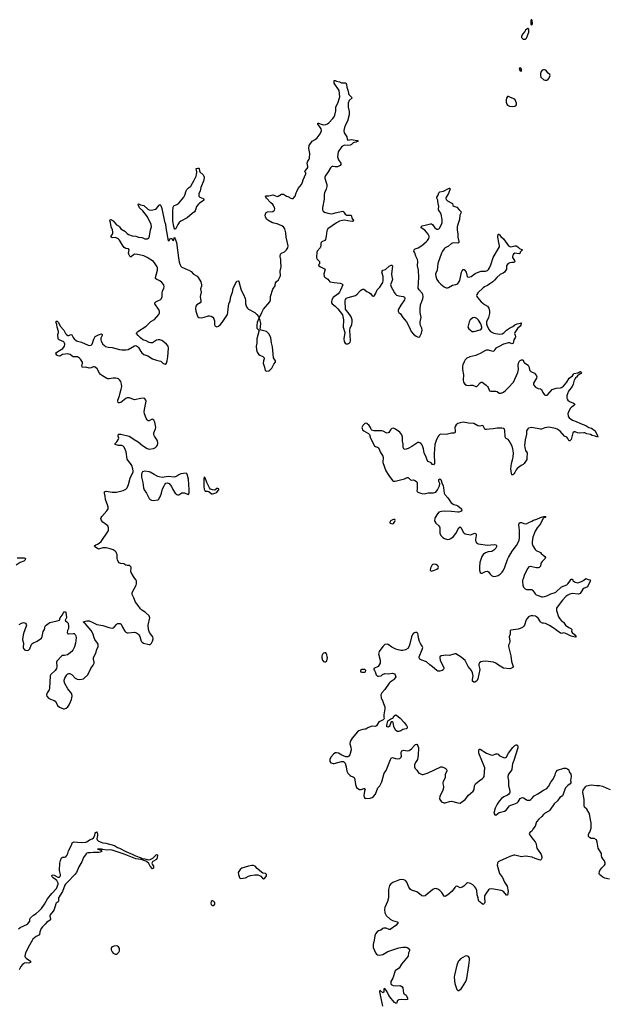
# Model space of a CAD drawing. Header units: inches. Extents: x 1682510 to 1839368, y 640758 to 791543.
# Tile 105 of 186: x 1757360 to 1768476, y 651976 to 670608. Entities that reach past the tile are written whole.
import ezdxf

# ---------------------------------------------------------------- set-up
doc = ezdxf.new("R2010")
doc.units = ezdxf.units.IN
doc.header["$MEASUREMENT"] = 0
for name, color, linetype in [('B7655', 7, 'Continuous'), ('B7656', 7, 'Continuous'), ('B7665', 7, 'Continuous'), ('B7666', 7, 'Continuous'), ('B7667', 7, 'Continuous')]:
    doc.layers.add(name, color=color, linetype=linetype)

msp = doc.modelspace()

# ---------------------------------------------------------------- linework, layer by layer
at = {"layer": 'B7655', "color": 6}
for points, elevation in [([(1757350, 659164), (1757392, 659188), (1757430, 659200), (1757470, 659190), (1757483, 659170), (1757488, 659150), (1757485, 659130), (1757430, 658994), (1757416, 658930), (1757414, 658874), (1757429, 658810), (1757428, 658730), (1757433, 658710), (1757450, 658687), (1757470, 658679), (1757510, 658674), (1757530, 658681), (1757550, 658702), (1757574, 658770), (1757590, 658796), (1757610, 658810), (1757692, 658848), (1757773, 658907), (1757785, 658935), (1757804, 659030), (1757827, 659070), (1757844, 659130), (1757858, 659150), (1757909, 659190), (1757930, 659199), (1758070, 659233), (1758112, 659248), (1758127, 659290), (1758162, 659338), (1758190, 659387), (1758210, 659407), (1758230, 659398), (1758244, 659290), (1758235, 659265), (1758218, 659250), (1758225, 659230), (1758250, 659215), (1758275, 659190), (1758286, 659130), (1758280, 659090), (1758262, 659050), (1758258, 659010), (1758270, 658988), (1758284, 658984), (1758370, 658995), (1758392, 658992), (1758410, 658976), (1758420, 658950), (1758428, 658910), (1758417, 658810), (1758398, 658742), (1758363, 658677), (1758345, 658655), (1758290, 658607), (1758261, 658590), (1758210, 658576), (1758170, 658575), (1758150, 658564), (1758062, 658470), (1758057, 658450), (1758063, 658370), (1758054, 658330), (1758029, 658290), (1757950, 658220), (1757936, 658190), (1757924, 657956), (1757914, 657926), (1757882, 657870), (1757868, 657830), (1757874, 657810), (1757907, 657767), (1757941, 657750), (1758010, 657725), (1758030, 657710), (1758047, 657687), (1758072, 657630), (1758110, 657599), (1758190, 657569), (1758210, 657567), (1758240, 657580), (1758272, 657608), (1758297, 657643), (1758323, 657697), (1758338, 657742), (1758351, 657810), (1758347, 657850), (1758330, 657877), (1758270, 657946), (1758215, 658050), (1758203, 658090), (1758202, 658110), (1758212, 658148), (1758250, 658214), (1758270, 658233), (1758290, 658238), (1758310, 658237), (1758351, 658211), (1758409, 658149), (1758447, 658130), (1758498, 658122), (1758565, 658135), (1758588, 658152), (1758649, 658210), (1758708, 658330), (1758749, 658391), (1758767, 658430), (1758771, 658450), (1758754, 658510), (1758756, 658530), (1758800, 658630), (1758817, 658690), (1758841, 658750), (1758841, 658790), (1758833, 658810), (1758780, 658880), (1758767, 658910), (1758750, 658982), (1758712, 659050), (1758600, 659180), (1758562, 659210), (1758581, 659219), (1758628, 659230), (1758671, 659230), (1758731, 659210), (1758822, 659162), (1758930, 659144), (1759045, 659105), (1759108, 659092), (1759130, 659098), (1759146, 659110), (1759190, 659165), (1759210, 659181), (1759230, 659185), (1759261, 659182), (1759279, 659170), (1759304, 659110), (1759350, 659036), (1759370, 659016), (1759390, 659006), (1759410, 659003), (1759530, 659020), (1759568, 659008), (1759590, 658991), (1759611, 658970), (1759630, 658938), (1759659, 658850), (1759674, 658830), (1759701, 658810), (1759810, 658785), (1759830, 658787), (1759852, 658808), (1759871, 658849), (1759884, 658890), (1759876, 658930), (1759815, 659010), (1759794, 659070), (1759793, 659150), (1759821, 659290), (1759816, 659310), (1759806, 659330), (1759736, 659396), (1759672, 659432), (1759642, 659462), (1759603, 659523), (1759550, 659585), (1759519, 659670), (1759487, 659730), (1759487, 659770), (1759560, 659910), (1759568, 659932), (1759572, 659970), (1759568, 659990), (1759562, 660000)], 700), ([(1757337, 653403), (1757370, 653430), (1757510, 653490), (1757551, 653550), (1757554, 653590), (1757566, 653610), (1757619, 653661), (1757670, 653696), (1757730, 653746), (1757770, 653788), (1757830, 653873), (1757885, 653970), (1757967, 654073), (1758054, 654166), (1758087, 654250), (1758087, 654270), (1758059, 654319), (1758040, 654340), (1757993, 654370), (1757976, 654390), (1757965, 654415), (1757973, 654427), (1758010, 654422), (1758069, 654389), (1758090, 654382), (1758110, 654385), (1758122, 654398), (1758129, 654410), (1758131, 654431), (1758115, 654510), (1758120, 654650), (1758130, 654696), (1758153, 654750), (1758170, 654759), (1758210, 654763), (1758230, 654770), (1758250, 654790), (1758269, 654830), (1758281, 654879), (1758339, 654990), (1758350, 655032), (1758370, 655045), (1758392, 655048), (1758450, 655047), (1758530, 655038), (1758610, 655047), (1758630, 655054), (1758680, 655090), (1758730, 655110), (1758754, 655126), (1758778, 655170), (1758790, 655221), (1758810, 655243), (1758823, 655223), (1758830, 655202), (1758831, 655170), (1758823, 655137), (1758821, 655110), (1758828, 655088), (1758850, 655065), (1758930, 655033), (1758990, 655026), (1759150, 654981), (1759210, 654945), (1759250, 654934), (1759366, 654866), (1759490, 654820), (1759549, 654789), (1759659, 654750), (1759678, 654738), (1759730, 654732), (1759790, 654713), (1759825, 654715), (1759853, 654727), (1759877, 654743), (1759950, 654813), (1759966, 654806), (1759963, 654750), (1759950, 654715), (1759881, 654679), (1759869, 654671), (1759859, 654650), (1759864, 654630), (1759889, 654590), (1759893, 654570), (1759890, 654550), (1759870, 654543), (1759830, 654588), (1759800, 654640), (1759759, 654679), (1759746, 654686), (1759656, 654716), (1759559, 654730), (1759339, 654819), (1759106, 654894), (1759070, 654898), (1759004, 654896), (1758932, 654908), (1758906, 654906), (1758906, 654910), (1758890, 654915), (1758850, 654915), (1758834, 654910), (1758882, 654902), (1758894, 654894), (1758912, 654870), (1758883, 654857), (1758854, 654850), (1758751, 654849), (1758690, 654840), (1758650, 654843), (1758630, 654837), (1758615, 654825), (1758567, 654753), (1758537, 654670), (1758481, 654579), (1758436, 654470), (1758403, 654430), (1758363, 654397), (1758311, 654330), (1758228, 654252), (1758212, 654230), (1758167, 654110), (1758092, 653990), (1758095, 653930), (1758090, 653918), (1758051, 653889), (1758043, 653877), (1758011, 653770), (1757990, 653738), (1757934, 653670), (1757929, 653650), (1757940, 653590), (1757933, 653570), (1757872, 653528), (1757840, 653490), (1757790, 653445), (1757767, 653410), (1757740, 653350), (1757732, 653288), (1757670, 653258), (1757610, 653208), (1757593, 653187), (1757543, 653097), (1757469, 652950), (1757457, 652890), (1757463, 652870), (1757480, 652850), (1757564, 652790), (1757566, 652770), (1757530, 652758), (1757490, 652761), (1757450, 652752), (1757415, 652730), (1757380, 652690), (1757349, 652630)], 600)]:
    msp.add_lwpolyline(points, dxfattribs=dict(at, elevation=elevation))
at = {"layer": 'B7655', "color": 6, "elevation": 700}
msp.add_lwpolyline([(1759190, 653083), (1759143, 653077), (1759115, 653065), (1759099, 653050), (1759089, 653030), (1759088, 653010), (1759106, 652970), (1759130, 652942), (1759164, 652923), (1759190, 652924), (1759210, 652936), (1759234, 652966), (1759245, 652990), (1759249, 653030), (1759230, 653064), (1759210, 653078)], close=True, dxfattribs=at)
at = {"layer": 'B7656', "color": 6, "elevation": 700}
for points in [[(1760000, 665673), (1759954, 665694), (1759931, 665711), (1759928, 665730), (1759967, 665870), (1759965, 665910), (1759959, 665930), (1759911, 666010), (1759892, 666030), (1759770, 666109), (1759710, 666140), (1759590, 666163), (1759530, 666168), (1759510, 666161), (1759470, 666122), (1759450, 666123), (1759425, 666170), (1759421, 666190), (1759430, 666250), (1759420, 666270), (1759370, 666281), (1759339, 666299), (1759302, 666342), (1759250, 666433), (1759230, 666457), (1759212, 666470), (1759170, 666487), (1759110, 666482), (1759090, 666490), (1759090, 666510), (1759116, 666550), (1759124, 666570), (1759124, 666590), (1759114, 666634), (1759091, 666690), (1759080, 666770), (1759067, 666810), (1759070, 666818), (1759090, 666825), (1759110, 666816), (1759130, 666800), (1759190, 666727), (1759230, 666705), (1759247, 666690), (1759275, 666650), (1759347, 666607), (1759390, 666561), (1759421, 666541), (1759490, 666521), (1759554, 666514), (1759610, 666494), (1759670, 666489), (1759690, 666482), (1759730, 666459), (1759770, 666462), (1759800, 666480), (1759810, 666490), (1759818, 666510), (1759835, 666630), (1759851, 666690), (1759847, 666730), (1759775, 666875), (1759690, 666990), (1759628, 667050), (1759608, 667090), (1759603, 667117), (1759610, 667121), (1759646, 667106), (1759710, 667090), (1759784, 667024), (1759810, 667010), (1759850, 667002), (1759930, 667020), (1759950, 667036), (1760000, 667096)], [(1760000, 665105), (1759998, 665110), (1759976, 665150), (1759927, 665210), (1759915, 665230), (1759916, 665250), (1759932, 665270), (1760000, 665303)], [(1760000, 664550), (1759982, 664550), (1759950, 664542), (1759870, 664496), (1759832, 664492), (1759810, 664498), (1759750, 664532), (1759690, 664553), (1759645, 664585), (1759598, 664630), (1759572, 664670), (1759575, 664690), (1759594, 664706), (1759750, 664806), (1759842, 664898), (1759910, 664935), (1759991, 665029), (1760000, 665046)], [(1759562, 660000), (1759556, 660010), (1759510, 660070), (1759467, 660150), (1759463, 660177), (1759471, 660230), (1759466, 660250), (1759450, 660269), (1759430, 660279), (1759390, 660280), (1759370, 660285), (1759330, 660310), (1759270, 660318), (1759237, 660330), (1759207, 660390), (1759203, 660410), (1759202, 660490), (1759194, 660514), (1759187, 660530), (1759168, 660548), (1759130, 660574), (1759070, 660598), (1758995, 660615), (1758930, 660612), (1758850, 660591), (1758830, 660599), (1758781, 660630), (1758773, 660650), (1758797, 660670), (1758830, 660683), (1758860, 660700), (1758904, 660736), (1759032, 660928), (1759039, 660950), (1759042, 660970), (1759040, 660990), (1759024, 661030), (1759004, 661050), (1758930, 661097), (1758905, 661130), (1758892, 661170), (1758898, 661190), (1758911, 661209), (1759010, 661315), (1759031, 661350), (1759033, 661390), (1759028, 661410), (1758980, 661530), (1758978, 661590), (1758964, 661650), (1758967, 661673), (1758978, 661682), (1758996, 661684), (1759110, 661666), (1759190, 661669), (1759318, 661702), (1759370, 661726), (1759392, 661748), (1759420, 661810), (1759449, 661931), (1759504, 662050), (1759506, 662070), (1759501, 662110), (1759478, 662170), (1759455, 662210), (1759405, 662270), (1759394, 662290), (1759371, 662431), (1759362, 662462), (1759337, 662517), (1759318, 662538), (1759292, 662552), (1759230, 662553), (1759164, 662570), (1759163, 662590), (1759197, 662623), (1759229, 662670), (1759232, 662690), (1759221, 662730), (1759221, 662750), (1759238, 662762), (1759270, 662764), (1759430, 662726), (1759462, 662710), (1759523, 662663), (1759600, 662620), (1759682, 662550), (1759770, 662494), (1759790, 662486), (1759810, 662484), (1759890, 662494), (1759926, 662510), (1759949, 662530), (1759966, 662554), (1759976, 662590), (1759975, 662610), (1759961, 662650), (1759907, 662727), (1759899, 662750), (1759900, 662790), (1759931, 662869), (1759934, 662890), (1759931, 662931), (1759916, 662990), (1759895, 663030), (1759881, 663041), (1759870, 663047), (1759850, 663041), (1759810, 663015), (1759790, 663018), (1759770, 663035), (1759752, 663070), (1759722, 663150), (1759717, 663190), (1759720, 663230), (1759750, 663390), (1759746, 663410), (1759730, 663434), (1759710, 663444), (1759650, 663442), (1759530, 663417), (1759510, 663419), (1759437, 663450), (1759410, 663454), (1759390, 663451), (1759370, 663440), (1759270, 663365), (1759250, 663356), (1759230, 663360), (1759225, 663365), (1759218, 663390), (1759218, 663410), (1759248, 663490), (1759260, 663550), (1759282, 663618), (1759291, 663670), (1759286, 663710), (1759270, 663759), (1759250, 663792), (1759230, 663810), (1759210, 663819), (1759170, 663826), (1759130, 663825), (1759050, 663811), (1759030, 663812), (1759010, 663818), (1758926, 663866), (1758891, 663891), (1758870, 663919), (1758823, 664003), (1758790, 664036), (1758770, 664041), (1758750, 664037), (1758710, 664019), (1758672, 664012), (1758610, 664033), (1758549, 664029), (1758538, 664050), (1758548, 664110), (1758545, 664130), (1758510, 664187), (1758490, 664206), (1758450, 664227), (1758370, 664231), (1758350, 664241), (1758313, 664273), (1758290, 664282), (1758270, 664284), (1758170, 664270), (1758129, 664249), (1758110, 664244), (1758090, 664245), (1758061, 664261), (1758041, 664290), (1758053, 664310), (1758078, 664330), (1758174, 664386), (1758207, 664430), (1758216, 664470), (1758210, 664490), (1758195, 664510), (1758107, 664550), (1758089, 664569), (1758083, 664650), (1758094, 664690), (1758093, 664710), (1758070, 664789), (1758062, 664842), (1758049, 664870), (1758050, 664905), (1758070, 664901), (1758096, 664876), (1758126, 664806), (1758193, 664733), (1758229, 664670), (1758246, 664650), (1758270, 664634), (1758290, 664632), (1758330, 664650), (1758344, 664644), (1758354, 664634), (1758372, 664592), (1758388, 664570), (1758432, 664532), (1758450, 664523), (1758530, 664503), (1758653, 664447), (1758677, 664443), (1758710, 664448), (1758732, 664468), (1758759, 664561), (1758789, 664611), (1758810, 664627), (1758850, 664646), (1758910, 664663), (1758922, 664650), (1758920, 664630), (1758896, 664584), (1758892, 664550), (1758902, 664522), (1758934, 664470), (1758961, 664441), (1758986, 664426), (1759032, 664412), (1759110, 664405), (1759250, 664365), (1759290, 664361), (1759370, 664363), (1759409, 664370), (1759530, 664436), (1759550, 664440), (1759570, 664438), (1759590, 664426), (1759610, 664405), (1759650, 664331), (1759670, 664303), (1759710, 664274), (1759786, 664246), (1759870, 664192), (1759950, 664167), (1760000, 664155)], [(1760000, 661959), (1759970, 661966), (1759902, 662002), (1759830, 662048), (1759810, 662055), (1759730, 662065), (1759684, 662050), (1759671, 662030), (1759667, 662013), (1759662, 661950), (1759689, 661850), (1759702, 661750), (1759716, 661710), (1759757, 661650), (1759806, 661550), (1759829, 661529), (1759850, 661518), (1759890, 661510), (1759970, 661524), (1759990, 661537), (1760000, 661554)], [(1757310, 660425), (1757408, 660428), (1757442, 660422), (1757467, 660410), (1757464, 660390), (1757436, 660364), (1757370, 660339), (1757295, 660285)]]:
    msp.add_lwpolyline(points, dxfattribs=at)
at = {"layer": 'B7665', "color": 6, "elevation": 700}
for points in [[(1768155, 660000), (1768159, 659990), (1768124, 659930), (1768101, 659879), (1768090, 659870), (1768038, 659850), (1768014, 659830), (1767964, 659750), (1767950, 659742), (1767930, 659739), (1767810, 659747), (1767770, 659738), (1767730, 659721), (1767689, 659691), (1767630, 659626), (1767528, 659492), (1767517, 659470), (1767514, 659430), (1767520, 659410), (1767554, 659310), (1767576, 659270), (1767610, 659234), (1767646, 659206), (1767684, 659150), (1767750, 659106), (1767787, 659087), (1767808, 659070), (1767797, 659030), (1767813, 659010), (1767860, 658970), (1767886, 658930), (1767870, 658925), (1767790, 658945), (1767690, 658992), (1767650, 659004), (1767610, 658992), (1767590, 658997), (1767450, 659102), (1767385, 659145), (1767310, 659182), (1767270, 659191), (1767250, 659188), (1767230, 659196), (1767210, 659216), (1767170, 659286), (1767140, 659310), (1767118, 659318), (1767070, 659327), (1767033, 659327), (1767010, 659321), (1766988, 659310), (1766960, 659280), (1766942, 659250), (1766910, 659150), (1766899, 659130), (1766873, 659107), (1766831, 659089), (1766790, 659078), (1766650, 659058), (1766638, 659042), (1766637, 658983), (1766624, 658950), (1766622, 658930), (1766635, 658850), (1766627, 658813), (1766610, 658770), (1766610, 658750), (1766653, 658570), (1766666, 658466), (1766690, 658390), (1766693, 658367), (1766686, 658350), (1766650, 658330), (1766630, 658327), (1766510, 658339), (1766415, 658395), (1766366, 658430), (1766321, 658450), (1766170, 658471), (1766114, 658466), (1766082, 658458), (1766059, 658441), (1766047, 658413), (1766047, 658390), (1766060, 658340), (1766062, 658310), (1766025, 658135), (1766014, 658106), (1766002, 658090), (1765970, 658074), (1765950, 658075), (1765927, 658090), (1765925, 658125), (1765937, 658190), (1765926, 658250), (1765906, 658290), (1765841, 658370), (1765790, 658480), (1765710, 658543), (1765610, 658606), (1765590, 658609), (1765570, 658604), (1765490, 658576), (1765410, 658582), (1765381, 658579), (1765332, 658568), (1765310, 658552), (1765306, 658530), (1765315, 658490), (1765339, 658430), (1765382, 658350), (1765386, 658330), (1765370, 658304), (1765350, 658293), (1765310, 658283), (1765270, 658280), (1765250, 658290), (1765170, 658361), (1765118, 658398), (1765054, 658454), (1764968, 658488), (1764931, 658510), (1764916, 658530), (1764917, 658550), (1764975, 658690), (1764984, 658730), (1764976, 658756), (1764943, 658803), (1764924, 658844), (1764903, 658910), (1764897, 658970), (1764891, 658990), (1764870, 659010), (1764850, 659013), (1764830, 659008), (1764810, 658997), (1764790, 658975), (1764769, 658930), (1764741, 658799), (1764727, 658753), (1764701, 658710), (1764658, 658682), (1764610, 658670), (1764570, 658671), (1764522, 658682), (1764478, 658698), (1764397, 658737), (1764330, 658783), (1764310, 658790), (1764270, 658786), (1764230, 658745), (1764160, 658650), (1764152, 658630), (1764149, 658610), (1764178, 658490), (1764182, 658430), (1764141, 658370), (1764062, 658330), (1764058, 658310), (1764074, 658294), (1764086, 658270), (1764103, 658210), (1764130, 658188), (1764150, 658183), (1764198, 658190), (1764225, 658215), (1764265, 658235), (1764332, 658232), (1764410, 658242), (1764451, 658230), (1764462, 658210), (1764474, 658170), (1764444, 658130), (1764424, 658110), (1764370, 658074), (1764350, 658053), (1764270, 657935), (1764210, 657872), (1764194, 657830), (1764200, 657770), (1764210, 657743), (1764223, 657723), (1764240, 657670), (1764267, 657607), (1764267, 657570), (1764249, 657451), (1764250, 657410), (1764257, 657383), (1764249, 657371), (1764238, 657362), (1764173, 657330), (1764149, 657311), (1764110, 657246), (1764090, 657231), (1764030, 657237), (1763990, 657227), (1763949, 657211), (1763910, 657185), (1763890, 657180), (1763850, 657179), (1763810, 657167), (1763775, 657150), (1763748, 657130), (1763650, 657014), (1763612, 656950), (1763604, 656904), (1763623, 656843), (1763629, 656790), (1763604, 656696), (1763584, 656670), (1763570, 656660), (1763550, 656657), (1763530, 656662), (1763453, 656693), (1763390, 656731), (1763350, 656738), (1763330, 656734), (1763295, 656710), (1763246, 656650), (1763230, 656610), (1763230, 656574), (1763247, 656547), (1763290, 656535), (1763310, 656535), (1763450, 656569), (1763488, 656568), (1763501, 656561), (1763517, 656537), (1763535, 656470), (1763550, 656390), (1763569, 656350), (1763610, 656305), (1763630, 656293), (1763670, 656284), (1763689, 656269), (1763696, 656256), (1763703, 656223), (1763710, 656137), (1763730, 656081), (1763757, 656057), (1763790, 656044), (1763817, 656043), (1763870, 656062), (1763890, 656061), (1763897, 656050), (1763881, 656010), (1763869, 655930), (1763878, 655898), (1763890, 655880), (1763910, 655870), (1763990, 655875), (1764030, 655888), (1764055, 655910), (1764090, 655956), (1764136, 656070), (1764173, 656110), (1764212, 656188), (1764255, 656350), (1764290, 656401), (1764373, 656607), (1764387, 656633), (1764410, 656644), (1764470, 656625), (1764510, 656624), (1764550, 656630), (1764578, 656650), (1764582, 656670), (1764575, 656730), (1764578, 656750), (1764590, 656770), (1764630, 656784), (1764690, 656774), (1764730, 656779), (1764775, 656810), (1764830, 656874), (1764850, 656891), (1764870, 656896), (1764890, 656870), (1764902, 656830), (1764897, 656690), (1764884, 656610), (1764848, 656550), (1764830, 656510), (1764826, 656470), (1764840, 656440), (1764873, 656410), (1764913, 656353), (1764930, 656341), (1764972, 656328), (1764990, 656328), (1765090, 656359), (1765330, 656467), (1765350, 656468), (1765410, 656445), (1765430, 656433), (1765442, 656410), (1765440, 656390), (1765410, 656330), (1765407, 656270), (1765401, 656250), (1765370, 656190), (1765366, 656170), (1765366, 656146), (1765377, 656097), (1765375, 656070), (1765364, 656030), (1765310, 655910), (1765304, 655870), (1765307, 655850), (1765339, 655810), (1765382, 655790), (1765410, 655790), (1765490, 655816), (1765530, 655821), (1765650, 655786), (1765690, 655782), (1765790, 655850), (1765850, 655934), (1765938, 656010), (1765957, 656043), (1765967, 656113), (1765982, 656150), (1766050, 656208), (1766116, 656250), (1766137, 656270), (1766148, 656290), (1766160, 656450), (1766049, 656729), (1766043, 656777), (1766050, 656804), (1766070, 656805), (1766190, 656726), (1766270, 656696), (1766310, 656691), (1766370, 656717), (1766390, 656719), (1766410, 656711), (1766430, 656687), (1766458, 656670), (1766510, 656647), (1766530, 656643), (1766550, 656647), (1766570, 656661), (1766605, 656730), (1766690, 656836), (1766730, 656873), (1766750, 656884), (1766770, 656887), (1766784, 656864), (1766785, 656830), (1766710, 656590), (1766685, 656530), (1766676, 656490), (1766670, 656422), (1766653, 656387), (1766607, 656333), (1766593, 656290), (1766592, 656270), (1766604, 656210), (1766604, 656150), (1766610, 656110), (1766629, 656050), (1766630, 655990), (1766624, 655970), (1766613, 655950), (1766590, 655932), (1766519, 655901), (1766475, 655870), (1766430, 655823), (1766390, 655761), (1766354, 655690), (1766331, 655591), (1766350, 655563), (1766370, 655557), (1766431, 655609), (1766530, 655634), (1766563, 655650), (1766604, 655710), (1766623, 655730), (1766650, 655746), (1766710, 655762), (1766769, 655791), (1766791, 655810), (1766830, 655868), (1766850, 655884), (1766870, 655889), (1766890, 655886), (1766939, 655850), (1766961, 655841), (1766990, 655838), (1767010, 655842), (1767030, 655852), (1767050, 655870), (1767090, 655921), (1767163, 655957), (1767270, 656030), (1767330, 656063), (1767362, 656098), (1767410, 656183), (1767447, 656230), (1767490, 656310), (1767497, 656350), (1767507, 656373), (1767535, 656405), (1767654, 656446), (1767690, 656444), (1767725, 656430), (1767750, 656411), (1767757, 656377), (1767784, 656330), (1767791, 656290), (1767779, 656210), (1767786, 656190), (1767785, 656170), (1767771, 656150), (1767730, 656119), (1767687, 656070), (1767653, 655990), (1767644, 655950), (1767630, 655924), (1767576, 655890), (1767535, 655825), (1767470, 655773), (1767390, 655652), (1767370, 655630), (1767290, 655587), (1767271, 655570), (1767240, 655530), (1767178, 655482), (1767139, 655430), (1767112, 655348), (1767069, 655291), (1767050, 655254), (1767011, 655229), (1766997, 655210), (1767005, 655190), (1767050, 655125), (1767114, 655050), (1767132, 655010), (1767136, 654964), (1767146, 654930), (1767228, 654810), (1767240, 654770), (1767236, 654744), (1767223, 654717), (1767210, 654707), (1767190, 654712), (1767110, 654735), (1767058, 654758), (1766973, 654773), (1766923, 654777), (1766850, 654770), (1766730, 654799), (1766710, 654800), (1766630, 654775), (1766550, 654733), (1766448, 654692), (1766410, 654670), (1766396, 654650), (1766390, 654610), (1766440, 654450), (1766494, 654374), (1766530, 654290), (1766583, 654210), (1766598, 654110), (1766590, 654042), (1766570, 654042), (1766510, 654110), (1766490, 654125), (1766470, 654133), (1766290, 654160), (1766250, 654154), (1766230, 654142), (1766214, 654126), (1766182, 654078), (1766155, 654030), (1766153, 653990), (1766158, 653910), (1766154, 653890), (1766130, 653868), (1766110, 653875), (1766045, 653930), (1766037, 653950), (1766034, 653990), (1766013, 654050), (1766005, 654130), (1765990, 654175), (1765970, 654201), (1765930, 654239), (1765890, 654264), (1765870, 654271), (1765830, 654273), (1765815, 654265), (1765760, 654210), (1765730, 654190), (1765710, 654184), (1765690, 654182), (1765650, 654204), (1765630, 654209), (1765610, 654204), (1765590, 654189), (1765543, 654117), (1765462, 654050), (1765410, 654014), (1765390, 654022), (1765349, 654090), (1765310, 654132), (1765270, 654158), (1765230, 654171), (1765199, 654161), (1765174, 654146), (1765030, 654032), (1764990, 654020), (1764970, 654027), (1764923, 654070), (1764870, 654105), (1764774, 654134), (1764750, 654150), (1764724, 654190), (1764681, 654290), (1764658, 654318), (1764630, 654334), (1764590, 654339), (1764546, 654334), (1764416, 654284), (1764381, 654259), (1764357, 654223), (1764339, 654150), (1764340, 654050), (1764335, 653990), (1764318, 653922), (1764267, 653810), (1764262, 653770), (1764267, 653710), (1764290, 653658), (1764367, 653590), (1764410, 653562), (1764500, 653540), (1764515, 653530), (1764511, 653511), (1764478, 653470), (1764370, 653392), (1764350, 653392), (1764290, 653419), (1764250, 653419), (1764230, 653411), (1764190, 653379), (1764170, 653370), (1764150, 653367), (1764122, 653350), (1764094, 653310), (1764078, 653270), (1764067, 653190), (1764044, 653110), (1764049, 653051), (1764070, 652992), (1764090, 652952), (1764110, 652924), (1764130, 652913), (1764169, 652909), (1764230, 652922), (1764326, 652974), (1764530, 653043), (1764610, 653056), (1764670, 653056), (1764690, 653051), (1764710, 653038), (1764736, 653010), (1764737, 652990), (1764713, 652950), (1764710, 652890), (1764581, 652739), (1764537, 652663), (1764486, 652630), (1764464, 652610), (1764416, 652470), (1764384, 652410), (1764378, 652390), (1764378, 652370), (1764388, 652350), (1764427, 652330), (1764470, 652326), (1764550, 652331), (1764570, 652327), (1764598, 652310), (1764611, 652290), (1764621, 652190), (1764633, 652173), (1764670, 652150), (1764679, 652139), (1764695, 652090), (1764696, 652070), (1764658, 652062), (1764590, 652067), (1764530, 652061), (1764510, 652050), (1764490, 651992), (1764470, 651996), (1764450, 652010), (1764385, 652085), (1764344, 652144), (1764310, 652213), (1764270, 652274), (1764251, 652269), (1764250, 652208), (1764230, 652194), (1764170, 652242), (1764166, 652214), (1764170, 652178), (1764222, 651942)], [(1766875, 660000), (1766869, 659970), (1766876, 659910), (1766892, 659870), (1766908, 659848), (1766920, 659840), (1766950, 659828), (1767050, 659824), (1767070, 659809), (1767110, 659745), (1767130, 659725), (1767190, 659707), (1767230, 659687), (1767250, 659684), (1767290, 659691), (1767334, 659706), (1767410, 659741), (1767470, 659760), (1767503, 659777), (1767610, 659876), (1767710, 659917), (1767730, 659930), (1767757, 659963), (1767777, 660000)], [(1767827, 660000), (1767832, 659992), (1767856, 659970), (1767870, 659963), (1767915, 659955), (1767936, 659956), (1767990, 659974), (1768026, 659994), (1768034, 660000)], [(1768517, 654343), (1768430, 654365), (1768390, 654385), (1768327, 654430), (1768320, 654450), (1768326, 654490), (1768335, 654510), (1768370, 654562), (1768426, 654610), (1768436, 654630), (1768438, 654650), (1768422, 654690), (1768390, 654730), (1768370, 654763), (1768364, 654790), (1768364, 654830), (1768357, 654850), (1768301, 654930), (1768283, 655043), (1768270, 655090), (1768230, 655117), (1768170, 655114), (1768140, 655130), (1768123, 655150), (1768123, 655190), (1768128, 655208), (1768144, 655236), (1768170, 655310), (1768173, 655410), (1768156, 655470), (1768146, 655550), (1768131, 655591), (1768090, 655668), (1768043, 655710), (1768039, 655730), (1768036, 655850), (1768016, 655990), (1768021, 656030), (1768066, 656094), (1768084, 656110), (1768168, 656132), (1768270, 656119), (1768330, 656118), (1768387, 656107), (1768466, 656066), (1768530, 656040)]]:
    msp.add_lwpolyline(points, dxfattribs=at)
at = {"layer": 'B7665', "color": 6}
for points, elevation in [([(1763130, 658629), (1763110, 658623), (1763093, 658607), (1763077, 658570), (1763074, 658530), (1763087, 658487), (1763110, 658461), (1763130, 658456), (1763150, 658458), (1763170, 658474), (1763181, 658530), (1763179, 658550), (1763172, 658590), (1763163, 658610), (1763150, 658625)], 700), ([(1763850, 658314), (1763831, 658309), (1763807, 658290), (1763807, 658270), (1763830, 658259), (1763870, 658259), (1763890, 658264), (1763902, 658270), (1763909, 658290), (1763902, 658302), (1763886, 658310)], 700), ([(1764530, 657136), (1764510, 657136), (1764477, 657157), (1764450, 657200), (1764435, 657235), (1764428, 657310), (1764410, 657323), (1764390, 657319), (1764379, 657310), (1764360, 657250), (1764350, 657232), (1764330, 657223), (1764310, 657224), (1764305, 657230), (1764303, 657250), (1764322, 657338), (1764382, 657378), (1764419, 657390), (1764445, 657435), (1764468, 657452), (1764490, 657450), (1764560, 657390), (1764634, 657310), (1764679, 657250), (1764687, 657230), (1764687, 657210), (1764682, 657198), (1764672, 657190), (1764610, 657174), (1764570, 657150)], 700), ([(1761750, 654606), (1761689, 654591), (1761565, 654550), (1761530, 654529), (1761503, 654490), (1761495, 654470), (1761499, 654430), (1761519, 654379), (1761526, 654366), (1761540, 654360), (1761590, 654361), (1761630, 654372), (1761690, 654402), (1761726, 654414), (1761810, 654426), (1761864, 654424), (1761897, 654417), (1761921, 654401), (1761950, 654361), (1761970, 654353), (1761990, 654357), (1762017, 654390), (1762027, 654410), (1762030, 654435), (1762010, 654449), (1761961, 654461), (1761936, 654476), (1761850, 654544), (1761815, 654590), (1761785, 654605)], 700), ([(1761010, 653937), (1761004, 653936), (1760981, 653919), (1760975, 653890), (1760985, 653865), (1760994, 653854), (1761010, 653845), (1761030, 653845), (1761049, 653870), (1761049, 653890), (1761043, 653910), (1761030, 653925)], 700), ([(1765810, 652891), (1765790, 652887), (1765702, 652838), (1765672, 652808), (1765656, 652784), (1765630, 652717), (1765588, 652530), (1765582, 652490), (1765583, 652430), (1765592, 652372), (1765630, 652259), (1765650, 652238), (1765670, 652239), (1765710, 652270), (1765736, 652304), (1765798, 652410), (1765818, 652462), (1765859, 652710), (1765871, 652811), (1765868, 652848), (1765862, 652862), (1765850, 652878), (1765830, 652890)], 800)]:
    msp.add_lwpolyline(points, close=True, dxfattribs=dict(at, elevation=elevation))
at = {"layer": 'B7666', "color": 6}
for points, elevation in [([(1766830, 669697), (1766818, 669690), (1766808, 669670), (1766830, 669641), (1766850, 669634), (1766855, 669650), (1766854, 669670), (1766842, 669690)], 800), ([(1767270, 669662), (1767247, 669653), (1767227, 669630), (1767210, 669590), (1767210, 669550), (1767222, 669522), (1767273, 669473), (1767302, 669462), (1767330, 669464), (1767350, 669473), (1767367, 669490), (1767392, 669530), (1767396, 669550), (1767388, 669570), (1767356, 669596), (1767313, 669650), (1767290, 669661)], 800), ([(1766590, 669152), (1766570, 669124), (1766563, 669090), (1766564, 669050), (1766577, 669010), (1766591, 668990), (1766629, 668969), (1766690, 668967), (1766730, 668973), (1766755, 668990), (1766761, 669010), (1766756, 669030), (1766732, 669090), (1766708, 669108), (1766630, 669145), (1766610, 669152)], 800), ([(1760310, 666644), (1760290, 666645), (1760289, 666649), (1760275, 666695), (1760257, 666797), (1760254, 666986), (1760262, 667058), (1760277, 667083), (1760330, 667109), (1760370, 667138), (1760463, 667250), (1760484, 667290), (1760510, 667370), (1760523, 667397), (1760550, 667427), (1760590, 667450), (1760599, 667461), (1760663, 667570), (1760701, 667650), (1760707, 667673), (1760708, 667730), (1760701, 667790), (1760730, 667801), (1760750, 667799), (1760756, 667790), (1760760, 667750), (1760768, 667730), (1760828, 667670), (1760842, 667650), (1760847, 667627), (1760841, 667570), (1760787, 667430), (1760774, 667370), (1760748, 667310), (1760746, 667286), (1760750, 667268), (1760770, 667250), (1760830, 667226), (1760845, 667210), (1760844, 667190), (1760813, 667167), (1760762, 667138), (1760741, 667119), (1760706, 667070), (1760690, 667030), (1760682, 666990), (1760667, 666970), (1760621, 666939), (1760530, 666857), (1760410, 666797), (1760377, 666770), (1760350, 666730)], 700), ([(1765970, 664970), (1765930, 664966), (1765905, 664950), (1765884, 664930), (1765861, 664890), (1765840, 664790), (1765859, 664759), (1765890, 664730), (1765920, 664710), (1765950, 664705), (1766070, 664738), (1766090, 664750), (1766100, 664770), (1766102, 664790), (1766086, 664850), (1766041, 664921), (1766010, 664953)], 700), ([(1760850, 661959), (1760843, 661917), (1760845, 661775), (1760850, 661727), (1760870, 661684), (1760910, 661684), (1760938, 661678), (1760990, 661638), (1761010, 661638), (1761030, 661645), (1761070, 661658), (1761088, 661670), (1761126, 661710), (1761126, 661730), (1761110, 661735), (1761090, 661734), (1761050, 661708), (1761009, 661709), (1760970, 661722), (1760950, 661749), (1760934, 661790), (1760901, 661850), (1760870, 661936)], 700), ([(1764433, 661153), (1764410, 661146), (1764370, 661117), (1764365, 661090), (1764370, 661081), (1764410, 661066), (1764430, 661076), (1764456, 661110), (1764465, 661130), (1764458, 661150)], 700), ([(1765190, 660305), (1765161, 660290), (1765131, 660230), (1765125, 660190), (1765137, 660177), (1765150, 660171), (1765190, 660184), (1765250, 660211), (1765274, 660230), (1765284, 660250), (1765275, 660270), (1765262, 660282), (1765230, 660297)], 700)]:
    msp.add_lwpolyline(points, close=True, dxfattribs=dict(at, elevation=elevation))
at = {"layer": 'B7666', "color": 6, "elevation": 700}
for points in [[(1760000, 667096), (1760010, 667108), (1760030, 667093), (1760050, 667033), (1760102, 666790), (1760121, 666741), (1760124, 666670), (1760170, 666426), (1760190, 666432), (1760210, 666471), (1760230, 666465), (1760250, 666441), (1760270, 666431), (1760291, 666490), (1760323, 666390), (1760362, 666102), (1760379, 666019), (1760396, 665970), (1760410, 665946), (1760430, 665927), (1760530, 665879), (1760558, 665870), (1760601, 665841), (1760650, 665794), (1760716, 665756), (1760739, 665730), (1760786, 665646), (1760799, 665590), (1760797, 665563), (1760783, 665517), (1760794, 665450), (1760776, 665370), (1760788, 665288), (1760785, 665270), (1760771, 665249), (1760708, 665210), (1760694, 665190), (1760685, 665150), (1760692, 665090), (1760715, 665015), (1760728, 664988), (1760750, 664972), (1760807, 664967), (1760850, 664976), (1760930, 665006), (1760950, 665006), (1760979, 664999), (1761016, 664977), (1761035, 664950), (1761042, 664910), (1761042, 664842), (1761054, 664814), (1761090, 664799), (1761119, 664810), (1761150, 664831), (1761190, 664879), (1761291, 665030), (1761300, 665070), (1761302, 665138), (1761319, 665230), (1761342, 665290), (1761353, 665370), (1761384, 665450), (1761400, 665520), (1761441, 665619), (1761470, 665663), (1761490, 665668), (1761510, 665642), (1761514, 665630), (1761547, 665490), (1761592, 665410), (1761624, 665330), (1761632, 665292), (1761630, 665230), (1761650, 665176), (1761669, 665150), (1761690, 665132), (1761808, 665068), (1761848, 665030), (1761878, 664990), (1761885, 664970), (1761885, 664950), (1761870, 664928), (1761850, 664875), (1761843, 664830), (1761848, 664770), (1761882, 664730), (1761885, 664710), (1761844, 664570), (1761844, 664490), (1761833, 664430), (1761838, 664358), (1761855, 664315), (1761880, 664280), (1761902, 664262), (1761957, 664237), (1761983, 664210), (1761985, 664190), (1761969, 664151), (1761967, 664107), (1761969, 664089), (1761993, 664030), (1762005, 663970), (1762030, 663956), (1762070, 663964), (1762090, 663974), (1762130, 664011), (1762170, 664091), (1762202, 664130), (1762202, 664150), (1762163, 664210), (1762145, 664415), (1762125, 664495), (1762110, 664590), (1762077, 664657), (1762050, 664692), (1762030, 664705), (1761926, 664730), (1761915, 664735), (1761908, 664748), (1761921, 664861), (1761910, 664918), (1761895, 664950), (1761895, 664970), (1761940, 665070), (1761972, 665128), (1762090, 665270), (1762102, 665310), (1762103, 665370), (1762149, 665510), (1762192, 665570), (1762200, 665630), (1762210, 665650), (1762254, 665686), (1762287, 665750), (1762291, 665770), (1762289, 665851), (1762308, 665930), (1762309, 665950), (1762297, 666010), (1762301, 666070), (1762290, 666130), (1762291, 666170), (1762310, 666190), (1762370, 666217), (1762408, 666250), (1762431, 666290), (1762437, 666330), (1762402, 666490), (1762397, 666577), (1762373, 666650), (1762350, 666688), (1762318, 666710), (1762230, 666744), (1762170, 666756), (1762130, 666772), (1762054, 666814), (1762036, 666830), (1762008, 666870), (1762006, 666910), (1762014, 666946), (1762022, 666958), (1762050, 666972), (1762150, 666978), (1762177, 667003), (1762184, 667030), (1762180, 667050), (1762164, 667090), (1762150, 667110), (1762110, 667142), (1762029, 667230), (1762016, 667250), (1762013, 667270), (1762024, 667277), (1762070, 667276), (1762150, 667292), (1762170, 667289), (1762230, 667261), (1762250, 667266), (1762310, 667306), (1762330, 667309), (1762350, 667305), (1762407, 667270), (1762430, 667263), (1762489, 667229), (1762510, 667222), (1762533, 667227), (1762574, 667270), (1762587, 667330), (1762600, 667360), (1762630, 667413), (1762688, 667490), (1762710, 667536), (1762723, 667577), (1762771, 667690), (1762770, 667710), (1762757, 667730), (1762762, 667750), (1762798, 667790), (1762808, 667810), (1762810, 667830), (1762800, 667890), (1762802, 667910), (1762809, 667930), (1762837, 667970), (1762844, 667990), (1762847, 668073), (1762831, 668170), (1762838, 668230), (1762890, 668311), (1762950, 668341), (1762990, 668372), (1763046, 668450), (1763066, 668490), (1763070, 668510), (1763063, 668543), (1763040, 668580), (1763001, 668630), (1763002, 668650), (1763010, 668652), (1763085, 668625), (1763110, 668621), (1763150, 668625), (1763183, 668637), (1763206, 668654), (1763282, 668738), (1763307, 668770), (1763320, 668800), (1763339, 668881), (1763341, 668950), (1763346, 668970), (1763380, 669030), (1763419, 669150), (1763403, 669270), (1763309, 669410), (1763306, 669450), (1763310, 669458), (1763322, 669458), (1763330, 669457), (1763350, 669442), (1763410, 669435), (1763450, 669411), (1763510, 669415), (1763531, 669411), (1763544, 669384), (1763548, 669330), (1763575, 669255), (1763580, 669210), (1763588, 669190), (1763647, 669130), (1763590, 669078), (1763575, 669030), (1763571, 669010), (1763573, 668953), (1763590, 668870), (1763595, 668810), (1763562, 668690), (1763521, 668619), (1763503, 668570), (1763490, 668510), (1763496, 668470), (1763549, 668390), (1763558, 668350), (1763570, 668331), (1763630, 668338), (1763670, 668336), (1763745, 668325), (1763759, 668319), (1763762, 668310), (1763721, 668290), (1763670, 668275), (1763635, 668245), (1763610, 668231), (1763565, 668225), (1763510, 668232), (1763490, 668230), (1763454, 668210), (1763387, 668110), (1763374, 668010), (1763390, 667956), (1763436, 667890), (1763438, 667870), (1763424, 667850), (1763370, 667825), (1763330, 667825), (1763290, 667831), (1763270, 667830), (1763258, 667822), (1763238, 667802), (1763197, 667730), (1763140, 667650), (1763132, 667630), (1763130, 667610), (1763160, 667530), (1763169, 667489), (1763171, 667450), (1763159, 667401), (1763129, 667331), (1763120, 667300), (1763117, 667210), (1763091, 667050), (1763090, 667010), (1763104, 666984), (1763127, 666967), (1763190, 666944), (1763250, 666933), (1763290, 666939), (1763330, 666956), (1763470, 666984), (1763489, 666969), (1763516, 666930), (1763547, 666910), (1763570, 666907), (1763631, 666910), (1763640, 666890), (1763641, 666850), (1763672, 666810), (1763667, 666793), (1763650, 666788), (1763570, 666800), (1763510, 666816), (1763469, 666811), (1763410, 666797), (1763350, 666763), (1763192, 666650), (1763170, 666610), (1763159, 666510), (1763146, 666450), (1763132, 666428), (1763075, 666405), (1763065, 666395), (1763059, 666370), (1763059, 666330), (1763046, 666290), (1762989, 666230), (1762982, 666210), (1762976, 666110), (1762984, 666084), (1763030, 666030), (1763034, 666010), (1763029, 665990), (1763015, 665970), (1763017, 665950), (1763049, 665929), (1763139, 665890), (1763111, 665790), (1763121, 665750), (1763133, 665733), (1763190, 665695), (1763208, 665670), (1763230, 665650), (1763308, 665632), (1763421, 665621), (1763452, 665610), (1763472, 665590), (1763431, 665489), (1763410, 665450), (1763382, 665418), (1763287, 665353), (1763265, 665310), (1763256, 665270), (1763260, 665250), (1763272, 665232), (1763327, 665187), (1763376, 665136), (1763464, 665024), (1763483, 664930), (1763479, 664790), (1763511, 664690), (1763493, 664570), (1763500, 664520), (1763516, 664490), (1763537, 664477), (1763570, 664477), (1763593, 664490), (1763610, 664507), (1763619, 664530), (1763605, 664730), (1763614, 664770), (1763642, 664838), (1763650, 664890), (1763648, 664930), (1763630, 664985), (1763575, 665070), (1763537, 665110), (1763526, 665130), (1763521, 665150), (1763514, 665270), (1763515, 665290), (1763524, 665316), (1763544, 665336), (1763571, 665349), (1763713, 665387), (1763747, 665413), (1763810, 665486), (1763830, 665502), (1763850, 665508), (1763870, 665506), (1763930, 665466), (1763979, 665439), (1764001, 665421), (1764030, 665385), (1764050, 665377), (1764070, 665388), (1764090, 665420), (1764124, 665496), (1764172, 665548), (1764228, 665632), (1764234, 665670), (1764235, 665750), (1764210, 665830), (1764214, 665850), (1764230, 665867), (1764277, 665883), (1764350, 665942), (1764390, 665962), (1764400, 665960), (1764410, 665950), (1764395, 665790), (1764398, 665750), (1764410, 665690), (1764408, 665670), (1764378, 665610), (1764376, 665590), (1764389, 665550), (1764410, 665506), (1764450, 665440), (1764470, 665413), (1764490, 665396), (1764530, 665384), (1764612, 665372), (1764638, 665358), (1764647, 665347), (1764648, 665330), (1764638, 665310), (1764570, 665207), (1764526, 665130), (1764520, 665110), (1764522, 665090), (1764535, 665070), (1764563, 665043), (1764605, 664970), (1764646, 664930), (1764677, 664890), (1764712, 664832), (1764746, 664750), (1764768, 664710), (1764810, 664659), (1764859, 664619), (1764884, 664604), (1764910, 664601), (1764930, 664611), (1764963, 664677), (1764976, 664730), (1764970, 664770), (1764944, 664824), (1764936, 664856), (1764936, 664890), (1764954, 664974), (1764934, 665070), (1764935, 665130), (1764944, 665210), (1764987, 665327), (1764992, 665372), (1764985, 665405), (1764975, 665430), (1764917, 665497), (1764900, 665530), (1764909, 665730), (1764907, 665870), (1764887, 665950), (1764894, 666034), (1764884, 666070), (1764852, 666132), (1764834, 666194), (1764818, 666230), (1764820, 666250), (1764840, 666270), (1764895, 666290), (1764966, 666334), (1765050, 666402), (1765075, 666430), (1765102, 666470), (1765107, 666490), (1765105, 666510), (1765090, 666550), (1765023, 666623), (1764958, 666670), (1764952, 666690), (1764974, 666706), (1765030, 666721), (1765130, 666742), (1765150, 666742), (1765171, 666730), (1765216, 666670), (1765230, 666658), (1765250, 666646), (1765270, 666644), (1765290, 666651), (1765310, 666672), (1765347, 666750), (1765351, 666770), (1765351, 666830), (1765334, 666930), (1765310, 666975), (1765283, 667010), (1765281, 667030), (1765286, 667070), (1765274, 667130), (1765272, 667172), (1765269, 667190), (1765250, 667230), (1765253, 667250), (1765278, 667290), (1765290, 667330), (1765310, 667348), (1765376, 667364), (1765405, 667375), (1765470, 667413), (1765490, 667421), (1765499, 667419), (1765506, 667410), (1765470, 667319), (1765428, 667250), (1765424, 667230), (1765428, 667208), (1765450, 667179), (1765537, 667137), (1765545, 667130), (1765557, 667090), (1765570, 667077), (1765630, 667063), (1765672, 667012), (1765713, 666970), (1765708, 666950), (1765687, 666910), (1765679, 666830), (1765648, 666732), (1765639, 666690), (1765638, 666630), (1765649, 666550), (1765646, 666490), (1765669, 666410), (1765665, 666395), (1765650, 666381), (1765570, 666383), (1765550, 666381), (1765530, 666372), (1765470, 666325), (1765410, 666288), (1765391, 666270), (1765361, 666230), (1765340, 666190), (1765270, 665997), (1765258, 665870), (1765231, 665810), (1765227, 665790), (1765231, 665750), (1765254, 665694), (1765283, 665650), (1765330, 665601), (1765390, 665553), (1765430, 665534), (1765450, 665535), (1765470, 665540), (1765550, 665584), (1765610, 665595), (1765630, 665603), (1765650, 665617), (1765670, 665644), (1765685, 665675), (1765720, 665830), (1765730, 665857), (1765750, 665884), (1765770, 665882), (1765790, 665858), (1765804, 665830), (1765824, 665750), (1765830, 665741), (1765850, 665733), (1765903, 665750), (1765976, 665804), (1766050, 665839), (1766090, 665849), (1766174, 665850), (1766210, 665862), (1766230, 665880), (1766250, 665912), (1766274, 665970), (1766316, 666110), (1766421, 666279), (1766435, 666310), (1766438, 666330), (1766422, 666390), (1766407, 666490), (1766410, 666552), (1766430, 666551), (1766436, 666536), (1766463, 666503), (1766510, 666463), (1766610, 666330), (1766630, 666316), (1766652, 666312), (1766730, 666327), (1766750, 666327), (1766782, 666310), (1766818, 666278), (1766871, 666250), (1766839, 666221), (1766831, 666210), (1766827, 666190), (1766810, 666175), (1766730, 666188), (1766702, 666170), (1766688, 666150), (1766682, 666130), (1766683, 666110), (1766723, 666050), (1766730, 666029), (1766710, 666015), (1766670, 666014), (1766630, 666006), (1766592, 665988), (1766572, 665950), (1766570, 665890), (1766531, 665829), (1766508, 665812), (1766450, 665787), (1766389, 665730), (1766343, 665677), (1766310, 665645), (1766251, 665610), (1766210, 665576), (1766150, 665550), (1766130, 665535), (1766030, 665442), (1766009, 665410), (1766003, 665390), (1766007, 665370), (1766018, 665350), (1766090, 665270), (1766150, 665217), (1766210, 665184), (1766224, 665170), (1766235, 665150), (1766250, 665092), (1766249, 665049), (1766230, 664972), (1766193, 664890), (1766192, 664850), (1766204, 664810), (1766242, 664742), (1766268, 664710), (1766290, 664694), (1766330, 664678), (1766430, 664657), (1766490, 664666), (1766520, 664680), (1766572, 664730), (1766628, 664772), (1766690, 664804), (1766730, 664832), (1766772, 664850), (1766830, 664866), (1766836, 664864), (1766850, 664873), (1766856, 664870), (1766844, 664856), (1766840, 664830), (1766828, 664810), (1766776, 664764), (1766724, 664690), (1766721, 664670), (1766736, 664636), (1766740, 664610), (1766734, 664590), (1766710, 664550), (1766695, 664485), (1766690, 664478), (1766670, 664477), (1766630, 664492), (1766610, 664495), (1766510, 664468), (1766430, 664427), (1766370, 664390), (1766350, 664370), (1766337, 664343), (1766326, 664334), (1766310, 664330), (1766230, 664352), (1766190, 664355), (1766170, 664350), (1766070, 664289), (1766015, 664265), (1765986, 664254), (1765875, 664230), (1765818, 664202), (1765786, 664170), (1765766, 664134), (1765743, 664077), (1765737, 664050), (1765738, 663990), (1765755, 663890), (1765748, 663790), (1765756, 663750), (1765784, 663710), (1765810, 663694), (1765850, 663689), (1765890, 663694), (1765930, 663692), (1765990, 663667), (1766010, 663670), (1766021, 663679), (1766070, 663735), (1766090, 663750), (1766110, 663748), (1766184, 663690), (1766210, 663664), (1766221, 663650), (1766250, 663588), (1766270, 663577), (1766370, 663581), (1766392, 663572), (1766430, 663538), (1766470, 663538), (1766510, 663559), (1766550, 663589), (1766610, 663648), (1766702, 663750), (1766785, 663930), (1766794, 663990), (1766790, 664072), (1766803, 664130), (1766810, 664143), (1766830, 664160), (1766850, 664170), (1766870, 664173), (1766883, 664163), (1766897, 664130), (1766910, 664113), (1766977, 664070), (1766990, 664045), (1767002, 663990), (1767011, 663970), (1767031, 663950), (1767098, 663918), (1767135, 663870), (1767142, 663850), (1767137, 663823), (1767081, 663730), (1767077, 663710), (1767087, 663690), (1767116, 663656), (1767130, 663645), (1767170, 663630), (1767210, 663624), (1767230, 663611), (1767254, 663554), (1767290, 663511), (1767310, 663502), (1767330, 663505), (1767350, 663518), (1767434, 663610), (1767510, 663637), (1767590, 663643), (1767610, 663647), (1767630, 663658), (1767650, 663673), (1767712, 663748), (1767758, 663822), (1767815, 663870), (1767837, 663903), (1767850, 663910), (1767917, 663923), (1767931, 663929), (1767950, 663947), (1767970, 663948), (1767988, 663930), (1767974, 663910), (1767944, 663896), (1767910, 663867), (1767895, 663845), (1767874, 663830), (1767861, 663799), (1767850, 663790), (1767829, 663710), (1767811, 663670), (1767743, 663577), (1767723, 663530), (1767713, 663490), (1767710, 663450), (1767715, 663430), (1767727, 663410), (1767761, 663381), (1767836, 663350), (1767861, 663330), (1767847, 663310), (1767801, 663279), (1767772, 663248), (1767738, 663170), (1767732, 663150), (1767733, 663110), (1767741, 663090), (1767755, 663075), (1767820, 663030), (1767890, 663004), (1767970, 662965), (1768071, 662931), (1768130, 662893), (1768178, 662878), (1768245, 662825), (1768263, 662783), (1768299, 662730), (1768292, 662710), (1768248, 662728), (1768190, 662741), (1768159, 662759), (1768090, 662772), (1768050, 662788), (1768030, 662792), (1767946, 662786), (1767912, 662792), (1767870, 662810), (1767851, 662809), (1767826, 662790), (1767790, 662664), (1767770, 662642), (1767762, 662642), (1767748, 662648), (1767730, 662681), (1767710, 662706), (1767666, 662730), (1767582, 662822), (1767530, 662858), (1767494, 662874), (1767370, 662896), (1767295, 662885), (1767230, 662861), (1767210, 662859), (1767050, 662891), (1766983, 662877), (1766970, 662869), (1766950, 662830), (1766947, 662767), (1766923, 662657), (1766913, 662550), (1766914, 662510), (1766921, 662481), (1766930, 662458), (1766960, 662410), (1766963, 662390), (1766953, 662330), (1766952, 662288), (1766903, 662210), (1766886, 662194), (1766846, 662174), (1766770, 662116), (1766750, 662090), (1766730, 662041), (1766710, 662015), (1766690, 661997), (1766676, 661996), (1766670, 661998), (1766663, 662023), (1766650, 662110), (1766662, 662210), (1766683, 662277), (1766695, 662330), (1766701, 662410), (1766691, 662490), (1766671, 662550), (1766621, 662641), (1766603, 662663), (1766563, 662683), (1766550, 662697), (1766543, 662730), (1766539, 662830), (1766530, 662857), (1766510, 662873), (1766478, 662878), (1766390, 662877), (1766315, 662865), (1766250, 662862), (1766190, 662853), (1766170, 662856), (1766162, 662862), (1766130, 662921), (1766110, 662927), (1766062, 662918), (1766030, 662922), (1765950, 662967), (1765850, 662972), (1765750, 662990), (1765690, 662980), (1765650, 662967), (1765617, 662943), (1765597, 662910), (1765593, 662890), (1765601, 662830), (1765599, 662810), (1765590, 662790), (1765570, 662782), (1765530, 662781), (1765430, 662761), (1765330, 662762), (1765310, 662756), (1765290, 662742), (1765270, 662712), (1765237, 662643), (1765216, 662570), (1765200, 662390), (1765207, 662210), (1765190, 662185), (1765170, 662194), (1765142, 662222), (1765090, 662250), (1765070, 662270), (1765052, 662332), (1765010, 662410), (1765000, 662490), (1764983, 662543), (1764970, 662570), (1764950, 662593), (1764910, 662608), (1764890, 662605), (1764780, 662530), (1764710, 662496), (1764670, 662481), (1764650, 662478), (1764627, 662487), (1764616, 662510), (1764614, 662574), (1764600, 662630), (1764601, 662710), (1764590, 662750), (1764550, 662800), (1764470, 662862), (1764430, 662876), (1764399, 662870), (1764373, 662850), (1764341, 662799), (1764330, 662790), (1764310, 662785), (1764290, 662790), (1764239, 662819), (1764210, 662830), (1764066, 662826), (1764021, 662841), (1764012, 662852), (1763996, 662890), (1763970, 662932), (1763930, 662969), (1763910, 662972), (1763890, 662964), (1763853, 662930), (1763833, 662890), (1763836, 662870), (1763848, 662850), (1763869, 662829), (1763960, 662780), (1763979, 662759), (1763999, 662690), (1764070, 662545), (1764090, 662530), (1764130, 662520), (1764149, 662509), (1764157, 662497), (1764180, 662430), (1764227, 662350), (1764234, 662330), (1764230, 662230), (1764288, 662070), (1764341, 661981), (1764410, 661886), (1764430, 661875), (1764465, 661875), (1764638, 661922), (1764690, 661942), (1764710, 661943), (1764750, 661903), (1764770, 661897), (1764810, 661899), (1764850, 661882), (1764870, 661866), (1764879, 661850), (1764882, 661830), (1764877, 661790), (1764880, 661730), (1764873, 661690), (1764881, 661681), (1764893, 661670), (1764930, 661654), (1764970, 661642), (1765010, 661636), (1765090, 661654), (1765190, 661653), (1765232, 661668), (1765265, 661710), (1765300, 661790), (1765306, 661830), (1765289, 661871), (1765289, 661910), (1765310, 661921), (1765325, 661910), (1765335, 661890), (1765344, 661844), (1765370, 661790), (1765380, 661750), (1765390, 661650), (1765403, 661623), (1765458, 661558), (1765524, 661464), (1765570, 661437), (1765623, 661423), (1765649, 661409), (1765715, 661350), (1765723, 661330), (1765711, 661310), (1765698, 661302), (1765670, 661290), (1765650, 661286), (1765530, 661304), (1765391, 661309), (1765337, 661303), (1765291, 661289), (1765263, 661257), (1765219, 661190), (1765212, 661170), (1765208, 661130), (1765212, 661110), (1765230, 661080), (1765286, 661030), (1765301, 661010), (1765308, 660990), (1765306, 660890), (1765326, 660850), (1765366, 660810), (1765394, 660790), (1765450, 660773), (1765490, 660779), (1765517, 660790), (1765564, 660830), (1765610, 660884), (1765670, 660991), (1765690, 661011), (1765710, 660991), (1765752, 660910), (1765770, 660890), (1765790, 660879), (1765890, 660863), (1765969, 660890), (1765985, 660885), (1765994, 660870), (1765995, 660850), (1765981, 660770), (1765983, 660750), (1765989, 660729), (1766010, 660702), (1766033, 660693), (1766210, 660667), (1766335, 660675), (1766371, 660670), (1766382, 660650), (1766380, 660630), (1766370, 660610), (1766331, 660569), (1766294, 660546), (1766224, 660536), (1766170, 660518), (1766130, 660490), (1766100, 660450), (1766065, 660335), (1766056, 660256), (1766059, 660190), (1766069, 660150), (1766090, 660136), (1766110, 660136), (1766170, 660168), (1766210, 660175), (1766230, 660162), (1766259, 660119), (1766287, 660090), (1766310, 660077), (1766330, 660073), (1766365, 660075), (1766390, 660082), (1766410, 660090), (1766450, 660118), (1766485, 660155), (1766511, 660191), (1766538, 660250), (1766588, 660392), (1766607, 660433), (1766677, 660550), (1766760, 660660), (1766807, 660750), (1766818, 660810), (1766816, 660950), (1766803, 661050), (1766810, 661079), (1766830, 661093), (1766850, 661093), (1766896, 661076), (1766950, 661067), (1766990, 661093), (1767050, 661118), (1767083, 661137), (1767145, 661155), (1767214, 661190), (1767275, 661205), (1767278, 661210), (1767311, 661210), (1767302, 661190), (1767276, 661184), (1767257, 661163), (1767212, 661068), (1767148, 660990), (1767110, 660927), (1767067, 660813), (1767052, 660730), (1767055, 660690), (1767067, 660650), (1767110, 660580), (1767130, 660563), (1767210, 660523), (1767227, 660510), (1767292, 660450), (1767305, 660430), (1767298, 660410), (1767243, 660357), (1767227, 660333), (1767217, 660310), (1767210, 660267), (1767190, 660242), (1767170, 660235), (1767138, 660238), (1767019, 660261), (1766990, 660252), (1766970, 660230), (1766910, 660107), (1766882, 660030), (1766875, 660000)], [(1760000, 665303), (1760015, 665310), (1760042, 665330), (1760052, 665368), (1760052, 665430), (1760059, 665470), (1760089, 665530), (1760092, 665550), (1760085, 665590), (1760050, 665636), (1760009, 665669), (1760000, 665673)], [(1760000, 665046), (1760002, 665050), (1760005, 665090), (1760000, 665105)], [(1760000, 664155), (1760029, 664149), (1760070, 664107), (1760090, 664094), (1760110, 664091), (1760135, 664110), (1760147, 664150), (1760162, 664230), (1760176, 664390), (1760168, 664430), (1760140, 664470), (1760070, 664526), (1760050, 664538), (1760010, 664550), (1760000, 664550)], [(1760000, 661554), (1760018, 661582), (1760043, 661650), (1760062, 661730), (1760090, 661787), (1760105, 661815), (1760124, 661836), (1760150, 661845), (1760189, 661829), (1760209, 661809), (1760230, 661775), (1760255, 661715), (1760302, 661650), (1760330, 661624), (1760350, 661618), (1760370, 661619), (1760428, 661652), (1760450, 661656), (1760470, 661656), (1760550, 661626), (1760564, 661656), (1760567, 661713), (1760552, 661912), (1760530, 662010), (1760510, 662024), (1760410, 662016), (1760370, 661997), (1760330, 661968), (1760290, 661950), (1760170, 661965), (1760053, 661947), (1760000, 661959)], [(1767777, 660000), (1767790, 660024), (1767810, 660024), (1767827, 660000)], [(1768034, 660000), (1768070, 660031), (1768114, 660014), (1768151, 660010), (1768155, 660000)]]:
    msp.add_lwpolyline(points, dxfattribs=at)
at = {"layer": 'B7667', "color": 6, "elevation": 800}
for points in [[(1767050, 670608), (1767033, 670607), (1767027, 670587), (1767027, 670527), (1767030, 670514), (1767050, 670512), (1767059, 670530), (1767055, 670590)], [(1766970, 670442), (1766931, 670410), (1766916, 670384), (1766870, 670333), (1766852, 670290), (1766855, 670270), (1766870, 670251), (1766890, 670240), (1766930, 670237), (1766950, 670256), (1766989, 670370), (1766990, 670426), (1766979, 670439)]]:
    msp.add_lwpolyline(points, close=True, dxfattribs=at)

doc.saveas('drawing.dxf')
